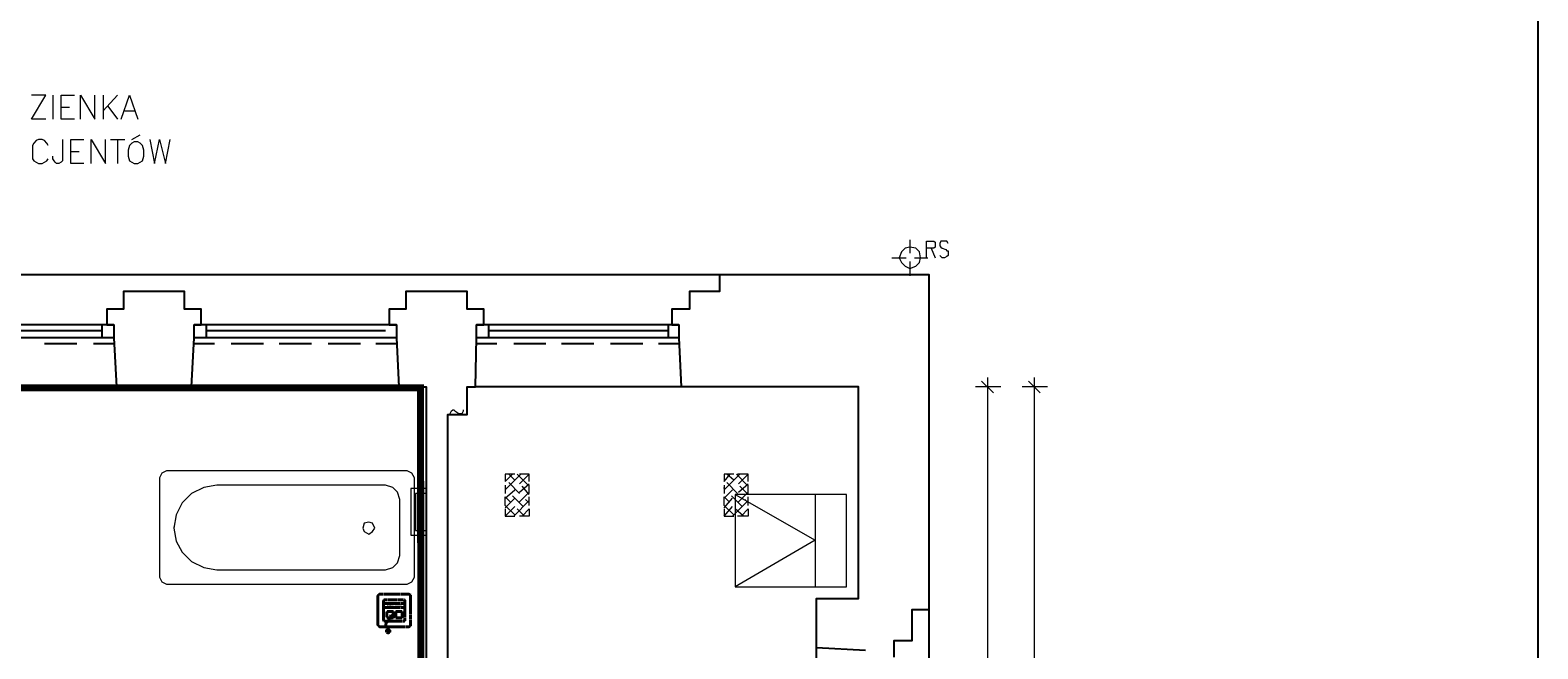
# Model space of a CAD drawing. Header units: millimetres. Extents: x 1 to 17496, y 1 to 30809.
# Tile 221 of 256: x 12977 to 14038, y 22270 to 22706. Entities that reach past the tile are written whole.
import ezdxf
from ezdxf.enums import TextEntityAlignment as Align

# ---------------------------------------------------------------- set-up
doc = ezdxf.new("R2010")
doc.units = ezdxf.units.MM
doc.linetypes.add('CENTER', pattern=[2, 1.25, -0.25, 0.25, -0.25])
doc.layers.add('0_Przyz_FAP3002', color=1, linetype='CENTER', lineweight=40)
doc.layers.add('0_Przyz_WC pacjenta', color=30, linetype='CENTER', lineweight=40)
for name, color, linetype in [('2DE_TXTMARK', 41, 'Continuous'), ('2DE_TXTNUM', 11, 'Continuous'), ('Opisy', 255, 'Continuous'), ('PDF _Geometria', 7, 'Continuous')]:
    doc.layers.add(name, color=color, linetype=linetype)
doc.styles.add('CP_ATTR', font='ARIAL.TTF')
doc.styles.add('CP_ELATT', font='ARIAL.TTF')

# ---------------------------------------------------------------- blocks, each defined once
blk = doc.blocks.new('2de_abb_sig_045_1psoxj')
blk.add_lwpolyline([(0, 20), (0, 0, 0.414214), (1.5, -1.5), (21.5, -1.5, 0.414214), (23, 0), (23, 20, 0.414214), (21.5, 21.5), (1.5, 21.5, 0.414214)], format="xyb", close=True)
at = {"flags": 128}
for points in [[(4, 3.1), (4, 16.9)], [(4.6, 17.5), (18.4, 17.5)], [(19, 16.9), (19, 3.1)], [(18.4, 2.5), (4.6, 2.5)]]:
    blk.add_lwpolyline(points, dxfattribs=at)
for centre, start, end in [((4.6, 16.9), 90, 180), ((18.4, 16.9), 0, 90), ((4.6, 3.1), 180, 270), ((18.4, 3.1), 270, 0)]:
    blk.add_arc(centre, 0.6, start, end)
at = {"linetype": 'Continuous', "style": 'CP_ATTR', "flags": 9}
for tag in ['NAME', 'ARTICLE', 'MARK2', 'OTHER1', 'PRODUCT-TYPE', 'ORDER-NO', 'PRODUCER', 'VOLTAGE', 'CURRENT', 'POWER', 'CHARACTER', 'IP', 'OTHER', 'LINK', 'WEIGHT', 'NUMBER', 'GROUP', 'FUNCTION', 'EL-STATUS']:
    blk.add_attdef(tag, text='', height=0.00005, dxfattribs=at).set_placement((0, 0), align=Align.MIDDLE_LEFT)
at = {"layer": '2DE_TXTMARK', "linetype": 'ByBlock', "style": 'CP_ATTR', "width": 0.8, "flags": 8}
blk.add_attdef('MARK1', text='', height=1.8, dxfattribs=at).set_placement((11.5, 27), align=Align.CENTER)
at = {"layer": '2DE_TXTNUM', "style": 'CP_ELATT', "width": 0.8}
blk.add_attdef('TAG', text='', height=2.5, dxfattribs=at).set_placement((11.5, 23), align=Align.CENTER)
blk = doc.blocks.new('2de_abb_sig_011_53jswgj')
blk.add_hatch(color=256).paths.add_polyline_path([(4.4, -14.6, 0.52796), (2.7, -13.4, 1.894083)])
for p, q in [((15, 5), (0, 5)), ((15, 2), (0, 2)), ((2.3, -1.2), (2.3, -4.8)), ((6.4, -0.7), (2.8, -0.7)), ((2.8, -5.2), (6.4, -5.2)), ((4.5, -6.2), (2.8, -7.9)), ((6.8, -4.8), (6.8, -1.2)), ((6.8, -4.3), (6.8, -4.3)), ((8.5, -1.2), (8.5, -4.8)), ((12.5, -0.7), (8.9, -0.7)), ((8.9, -5.2), (12.5, -5.2)), ((13, -4.8), (13, -1.2)), ((13, -4.3), (13, -4.3)), ((1.7, -10.8), (3.2, -14.6))]:
    blk.add_line(p, q)
at = {"flags": 128}
for points in [[(0, -6.9), (0, 6.9)], [(0.6, 7.5), (14.4, 7.5)], [(15, 6.9), (15, -6.9)], [(14.4, -7.5), (0.6, -7.5)]]:
    blk.add_lwpolyline(points, dxfattribs=at)
blk.add_circle((3.2, -14.6), 1.25)
for centre, radius, start, end in [((0.6, 6.9), 0.6, 90, 180), ((14.4, 6.9), 0.6, 0, 90), ((0.6, -6.9), 0.6, 180, 270), ((3.9, -9.9), 2.36, 117.738, 201.3291), ((2.8, -1.2), 0.45, 88.7598, 180), ((2.8, -4.8), 0.45, 180, 270), ((2.8, -4.5), 2.36, 315.5514, 40.269), ((6.4, -1.2), 0.45, 0, 91.2402), ((6.4, -4.8), 0.45, 270, 0), ((8.9, -1.2), 0.45, 88.7598, 180), ((8.9, -4.8), 0.45, 180, 270), ((12.5, -1.2), 0.45, 0, 91.2402), ((12.5, -4.8), 0.45, 270, 0), ((14.4, -6.9), 0.6, 270, 0)]:
    blk.add_arc(centre, radius, start, end)
at = {"linetype": 'Continuous', "style": 'CP_ATTR', "flags": 9}
for tag in ['NAME', 'ARTICLE', 'MARK2', 'OTHER1', 'PRODUCT-TYPE', 'ORDER-NO', 'PRODUCER', 'VOLTAGE', 'CURRENT', 'POWER', 'CHARACTER', 'IP', 'OTHER', 'LINK', 'WEIGHT', 'NUMBER', 'GROUP', 'FUNCTION', 'EL-STATUS']:
    blk.add_attdef(tag, text='', height=0.00005, dxfattribs=at).set_placement((0, -6.9), align=Align.MIDDLE_LEFT)
at = {"layer": '2DE_TXTMARK', "linetype": 'ByBlock', "style": 'CP_ATTR', "width": 0.8, "flags": 8}
blk.add_attdef('MARK1', text='', height=1.8, dxfattribs=at).set_placement((7.5, 3.5), align=Align.MIDDLE_CENTER)
at = {"layer": '2DE_TXTNUM', "style": 'CP_ELATT', "width": 0.8}
blk.add_attdef('TAG', text='', height=2.5, dxfattribs=at).set_placement((7.5, 9), align=Align.CENTER)

msp = doc.modelspace()

# ---------------------------------------------------------------- linework, layer by layer
at = {"layer": '0_Przyz_WC pacjenta', "ltscale": 500, "const_width": 5}
msp.add_lwpolyline([(13017.6, 21789.7), (12853.2, 21789.7), (12853.2, 22454.3), (13251.8, 22454.3), (13252.3, 22160.8), (13252.3, 22029.4), (13017.5, 22029.4)], close=True, dxfattribs=at)
at = {"layer": 'Opisy', "lineweight": 18}
for points in [[(12988.1, 22643.5), (12978, 22643.5), (12988.1, 22660.4), (12978, 22660.4)], [(12993.1, 22660.4), (12993.1, 22643.5)], [(13008.3, 22643.5), (12999, 22643.5), (12999, 22660.4), (13008.3, 22660.4)], [(12999, 22652), (13004.9, 22652)], [(13012.5, 22643.5), (13012.5, 22660.4), (13022.6, 22643.5), (13022.6, 22660.4)], [(13028.5, 22660.4), (13028.5, 22643.5)], [(13038.6, 22660.4), (13028.5, 22649.4)], [(13031.9, 22652.8), (13038.6, 22643.5)], [(13041.2, 22643.5), (13047, 22660.4), (13052.9, 22643.5)], [(13043.7, 22649.4), (13051.3, 22649.4)], [(13048.7, 22629.2), (13054.6, 22632.6)], [(12989.8, 22625), (12988.9, 22626.7), (12987.3, 22628.4), (12985.6, 22629.2), (12983, 22629.2), (12981.4, 22628.4), (12979.7, 22626.7), (12978.8, 22625), (12978.8, 22615.7), (12979.7, 22614.1), (12981.4, 22613.2), (12983, 22612.4), (12985.6, 22612.4), (12987.3, 22613.2), (12988.9, 22614.1), (12989.8, 22615.7)], [(12999.9, 22629.2), (12999.9, 22614.1), (12999, 22613.2), (12997.4, 22612.4), (12995.7, 22612.4), (12994.8, 22613.2), (12994, 22614.1), (12993.1, 22615.7), (12993.1, 22617.4)], [(13015, 22612.4), (13005.8, 22612.4), (13005.8, 22629.2), (13015, 22629.2)], [(13005.8, 22620.8), (13011.7, 22620.8)], [(13020.1, 22612.4), (13020.1, 22629.2), (13030.2, 22612.4), (13030.2, 22629.2)], [(13033.6, 22629.2), (13043.7, 22629.2)], [(13038.6, 22629.2), (13038.6, 22612.4)], [(13061.4, 22629.2), (13064.7, 22612.4), (13068.1, 22629.2), (13072.3, 22612.4), (13075.7, 22629.2)]]:
    msp.add_lwpolyline(points, dxfattribs=at)
msp.add_lwpolyline([(13050.4, 22627.5), (13048.7, 22626.7), (13047, 22625), (13046.2, 22621.6), (13046.2, 22617.4), (13047, 22614.1), (13048.7, 22613.2), (13050.4, 22612.4), (13052.9, 22612.4), (13054.6, 22613.2), (13056.3, 22614.1), (13057.2, 22617.4), (13057.2, 22621.6), (13056.3, 22625), (13054.6, 22626.7), (13052.9, 22627.5)], close=True, dxfattribs=at)
at = {"layer": 'PDF _Geometria'}
msp.add_lwpolyline([(1887, 23449.8), (14038.1, 23449.8), (14038.1, 19447), (1887, 19447)], close=True, dxfattribs=at)
at = {"layer": 'PDF _Geometria', "lineweight": 18}
for points in [[(13596.2, 22558.5), (13596.2, 22549.2)], [(13608, 22545.8), (13608, 22557.6), (13613, 22557.6), (13613.9, 22556.8), (13613.9, 22553.4), (13613, 22552.6), (13608, 22552.6)], [(13623.1, 22555.9), (13622.3, 22557.6), (13618.1, 22557.6), (13617.2, 22555.9), (13617.2, 22554.3), (13618.1, 22553.4), (13618.9, 22552.6), (13621.4, 22551.7), (13622.3, 22550.9), (13623.1, 22550.9), (13623.1, 22547.5), (13622.3, 22546.7), (13620.6, 22545.8), (13618.9, 22545.8), (13618.1, 22546.7), (13617.2, 22547.5)], [(13583.5, 22545.8), (13593.7, 22545.8)], [(13599.5, 22545.8), (13608.8, 22545.8)], [(13611.3, 22552.6), (13613.9, 22545.8)], [(13596.2, 22543.3), (13596.2, 22533.2)], [(13650.9, 22461.6), (13650.9, 22449), (13650.9, 21928.5), (13650.9, 21915.8), (13650.9, 21883), (13650.9, 21871.2), (13650.9, 21333), (13650.9, 21321.2), (13650.9, 21288.4), (13650.9, 21276.6), (13650.9, 21107.3), (13650.9, 21095.5), (13650.9, 21107.3), (13650.9, 21113.2)], [(13683.8, 20731.7), (13683.8, 20743.5), (13683.8, 21401.2), (13683.8, 21413), (13683.8, 21445.9), (13683.8, 21457.7), (13683.8, 21739), (13683.8, 21750.8), (13683.8, 21783.6), (13683.8, 21795.4), (13683.8, 22449), (13683.8, 22461.6)], [(13365.4, 22454.9), (13347.7, 22454.9)], [(13660.2, 22454.9), (13642.5, 22454.9)], [(13655.1, 22450.7), (13646.7, 22459.1)], [(13693, 22454.9), (13675.3, 22454.9)], [(13688, 22450.7), (13679.6, 22459.1)], [(13272.8, 22435.5), (13272.8, 22436.3), (13273.6, 22438), (13274.5, 22438.9), (13275.3, 22438.9), (13276.1, 22438), (13278.7, 22436.3), (13281.2, 22436.3), (13282, 22438), (13282, 22438.9)], [(13255.9, 22399.3), (13255.9, 22422.9)], [(13271.1, 22422.9), (13271.1, 22399.3)], [(13560, 22401.8), (13560, 22420.3)], [(13318.2, 22393.4), (13311.5, 22393.4), (13311.5, 22388.3), (13316.6, 22393.4)], [(13311.5, 22382.4), (13322.5, 22393.4)], [(13318.2, 22389.2), (13314, 22393.4)], [(13321.6, 22379.9), (13314, 22387.5)], [(13327.5, 22385.8), (13319.9, 22393.4)], [(13321.6, 22386.7), (13328.4, 22393.4)], [(13328.4, 22388.3), (13328.4, 22393.4), (13321.6, 22393.4)], [(13321.6, 22380.8), (13328.4, 22386.7)], [(13472.4, 22393.4), (13465.6, 22393.4), (13465.6, 22388.3), (13469.8, 22393.4)], [(13465.6, 22382.4), (13476.6, 22393.4)], [(13472.4, 22389.2), (13467.3, 22393.4)], [(13474.9, 22379.9), (13467.3, 22387.5)], [(13481.6, 22385.8), (13474.1, 22393.4)], [(13482.5, 22388.3), (13482.5, 22393.4), (13474.9, 22393.4)], [(13475.7, 22386.7), (13482.5, 22393.4)], [(13475.7, 22380.8), (13482.5, 22386.7)], [(13078.2, 22356.3), (13078.2, 22355.5), (13079.9, 22346.2), (13084.1, 22338.6), (13090.8, 22331.9), (13099.3, 22327.7), (13108.5, 22326), (13227.3, 22326), (13232.3, 22327.7), (13235.7, 22331.1), (13237.4, 22336.1), (13237.4, 22375.7), (13235.7, 22380.8), (13232.3, 22384.1), (13227.3, 22385.8), (13108.5, 22385.8), (13099.3, 22384.1), (13090.8, 22379.9), (13084.1, 22373.2), (13079.9, 22364.8), (13078.2, 22355.5)], [(13255.9, 22383.3), (13245, 22383.3), (13245, 22350.4), (13255.9, 22350.4)], [(13255.9, 22379.9), (13248.3, 22379.9), (13248.3, 22353.8), (13255.9, 22353.8)], [(13311.5, 22385.8), (13311.5, 22379.9)], [(13312.4, 22383.3), (13311.5, 22383.3)], [(13311.5, 22376.5), (13318.2, 22382.4)], [(13318.2, 22364.8), (13311.5, 22371.5), (13311.5, 22377.4), (13314.9, 22374)], [(13311.5, 22369.8), (13318.2, 22376.5)], [(13324.1, 22370.6), (13316.6, 22378.2)], [(13321.6, 22374), (13328.4, 22380.8)], [(13328.4, 22379.1), (13323.3, 22385)], [(13328.4, 22379.9), (13328.4, 22385.8)], [(13328.4, 22371.5), (13328.4, 22377.4)], [(13465.6, 22385.8), (13465.6, 22379.9)], [(13465.6, 22383.3), (13465.6, 22384.1)], [(13465.6, 22376.5), (13471.5, 22382.4)], [(13472.4, 22364.8), (13465.6, 22371.5), (13465.6, 22377.4), (13469, 22374)], [(13465.6, 22369.8), (13471.5, 22376.5)], [(13478.3, 22370.6), (13470.7, 22378.2)], [(13473.2, 22379.1), (13529.6, 22347.1), (13473.2, 22314.2)], [(13475.7, 22374), (13482.5, 22380.8)], [(13482.5, 22379.1), (13476.6, 22385)], [(13482.5, 22379.9), (13482.5, 22385.8)], [(13482.5, 22371.5), (13482.5, 22377.4)], [(13529.6, 22379.1), (13529.6, 22314.2)], [(13311.5, 22363.9), (13318.2, 22370.6)], [(13311.5, 22369), (13311.5, 22363.9), (13318.2, 22363.9)], [(13317.4, 22363.9), (13328.4, 22374.9)], [(13325, 22363.9), (13319.9, 22369)], [(13323.3, 22363.9), (13328.4, 22369), (13328.4, 22363.9), (13321.6, 22363.9)], [(13328.4, 22373.2), (13325.8, 22375.7)], [(13465.6, 22363.9), (13471.5, 22370.6)], [(13465.6, 22369), (13465.6, 22363.9), (13472.4, 22363.9)], [(13471.5, 22363.9), (13482.5, 22374.9)], [(13479.1, 22363.9), (13473.2, 22369)], [(13477.4, 22363.9), (13482.5, 22369), (13482.5, 22363.9), (13474.9, 22363.9)], [(13482.5, 22373.2), (13480, 22375.7)]]:
    msp.add_lwpolyline(points, dxfattribs=at)
for points in [[(13603.8, 22545.8), (13602.9, 22550), (13600.4, 22552.6), (13596.2, 22553.4), (13592.8, 22552.6), (13590.3, 22550), (13588.6, 22545.8), (13590.3, 22542.5), (13592.8, 22539.9), (13596.2, 22538.3), (13600.4, 22539.9), (13602.9, 22542.5)], [(13242.4, 22395.9), (13073.2, 22395.9), (13069.8, 22394.2), (13068.1, 22390.9), (13068.1, 22321), (13069.8, 22317.6), (13073.2, 22315.9), (13242.4, 22315.9), (13245.8, 22317.6), (13247.5, 22321), (13247.5, 22390.9), (13245.8, 22394.2)], [(13551.5, 22314.2), (13551.5, 22379.1), (13473.2, 22379.1), (13473.2, 22314.2)], [(13219.7, 22355.5), (13218, 22358.9), (13215.5, 22359.7), (13212.1, 22358.9), (13211.3, 22355.5), (13212.1, 22353), (13215.5, 22351.3), (13218, 22353)]]:
    msp.add_lwpolyline(points, close=True, dxfattribs=at)
at = {"layer": 'PDF _Geometria', "lineweight": 25}
for points in [[(13462.3, 22534), (13263.5, 22534), (13064.7, 22534), (12865.1, 22534), (12666.4, 22534), (12467.6, 22534), (12268.8, 22534), (12069.2, 22534)], [(13585.2, 22264.5), (13585.2, 22276.3), (13597.9, 22276.3), (13597.9, 22298.2), (13609.7, 22298.2), (13609.7, 22534), (13462.3, 22534), (13462.3, 22522.2), (13441.2, 22522.2), (13441.2, 22509.6), (13428.6, 22509.6), (13428.6, 22498.7), (13433.6, 22498.7), (13433.6, 22489.4), (13435.3, 22454.9), (13290.5, 22454.9)], [(13037.8, 22454.9), (13090.8, 22454.9), (13092.5, 22489.4), (13092.5, 22498.7), (13097.6, 22498.7), (13097.6, 22509.6), (13085.8, 22509.6), (13085.8, 22522.2), (13064.7, 22522.2), (13042.8, 22522.2), (13042.8, 22509.6), (13031, 22509.6), (13031, 22498.7), (13036.1, 22498.7), (13036.1, 22489.4), (13037.8, 22454.9), (12892.1, 22454.9)], [(13271.1, 21921.7), (13271.1, 22435.5), (13284.6, 22435.5), (13284.6, 22454.9), (13290.5, 22454.9), (13291.3, 22489.4), (13291.3, 22498.7), (13296.3, 22498.7), (13296.3, 22509.6), (13284.6, 22509.6), (13284.6, 22522.2), (13263.5, 22522.2), (13241.6, 22522.2), (13241.6, 22509.6), (13229.8, 22509.6), (13229.8, 22498.7), (13234.9, 22498.7), (13234.9, 22489.4), (13236.6, 22454.9), (13090.8, 22454.9)], [(13036.1, 22498.7), (12893.8, 22498.7)], [(13027.7, 22494.5), (12901.3, 22494.5)], [(13027.7, 22498.7), (13027.7, 22489.4)], [(13234.9, 22498.7), (13092.5, 22498.7)], [(13101, 22498.7), (13101, 22489.4)], [(13227.3, 22494.5), (13101, 22494.5)], [(13433.6, 22498.7), (13291.3, 22498.7)], [(13299.7, 22498.7), (13299.7, 22489.4)], [(13426.1, 22494.5), (13299.7, 22494.5)], [(13426.1, 22498.7), (13426.1, 22489.4)], [(13036.1, 22489.4), (12893.8, 22489.4)], [(13010, 22485.2), (12987.3, 22485.2)], [(13036.1, 22485.2), (13021.8, 22485.2)], [(13234.9, 22489.4), (13092.5, 22489.4)], [(13106.8, 22485.2), (13092.5, 22485.2)], [(13141.4, 22485.2), (13118.6, 22485.2)], [(13175.1, 22485.2), (13152.3, 22485.2)], [(13209.6, 22485.2), (13186.9, 22485.2)], [(13234.9, 22485.2), (13220.5, 22485.2)], [(13433.6, 22489.4), (13291.3, 22489.4)], [(13305.6, 22485.2), (13291.3, 22485.2)], [(13340.1, 22485.2), (13317.4, 22485.2)], [(13373.8, 22485.2), (13351.1, 22485.2)], [(13408.4, 22485.2), (13385.6, 22485.2)], [(13434.5, 22485.2), (13419.3, 22485.2)], [(13236.6, 22454.9), (13255.9, 22454.9), (13255.9, 21789.5)], [(13530.5, 22271.3), (13530.5, 22305.8), (13560, 22305.8), (13560, 22454.9), (13435.3, 22454.9)], [(13609.7, 20905.2), (13609.7, 21104.8), (13609.7, 21303.6), (13609.7, 21502.3), (13609.7, 21701.1), (13609.7, 21899.8), (13609.7, 22099.5), (13609.7, 22298.2)], [(13530.5, 22126.4), (13530.5, 22271.3), (13565, 22269.6)]]:
    msp.add_lwpolyline(points, dxfattribs=at)

# ---------------------------------------------------------------- block references
at = {"layer": '0_Przyz_FAP3002', "lineweight": -3}
msp.add_blockref('2de_abb_sig_045_1psoxj', (13221.9, 22287.5), dxfattribs=at)
msp.add_blockref('2de_abb_sig_011_53jswgj', (13225.9, 22297.5), dxfattribs=at).add_auto_attribs({'MARK1': 'FAP3002'})

doc.saveas('drawing.dxf')
